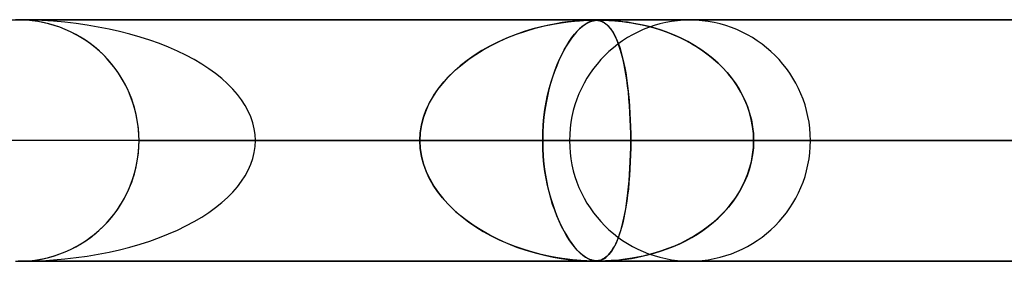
# Model space of a CAD drawing. Header units: millimetres. Extents: x -635 to 635, y -772 to 772.
# Tile 19 of 32: x 0 to 41, y 761 to 772. Entities that reach past the tile are written whole.
import ezdxf

# ---------------------------------------------------------------- set-up
doc = ezdxf.new("R2010")
doc.units = ezdxf.units.MM
doc.layers.add('HIDDEN', color=7, linetype='Continuous')
doc.layers.add('THICK', color=7, linetype='Continuous')

msp = doc.modelspace()

# ---------------------------------------------------------------- linework, layer by layer
at = {"layer": 'HIDDEN'}
for p, q in [((0.113, 771.489), (-0.113, 771.489)), ((0, 771.49), (474.699, 771.49)), ((474.699, 771.49), (0, 771.49)), ((0.341, 771.478), (0.113, 771.489)), ((454.892, 771.48), (0.316, 771.48)), ((0.571, 771.457), (0.341, 771.478)), ((0.802, 771.425), (0.571, 771.457)), ((1.034, 771.382), (0.802, 771.425)), ((1.264, 771.328), (1.034, 771.382)), ((22.153, 771.314), (22.483, 771.37)), ((22.526, 771.377), (22.267, 771.335)), ((22.483, 771.37), (22.779, 771.411)), ((22.752, 771.408), (22.526, 771.377)), ((22.954, 771.431), (22.752, 771.408)), ((22.779, 771.411), (23.036, 771.44)), ((23.138, 771.449), (22.954, 771.431)), ((23.036, 771.44), (23.251, 771.458)), ((23.301, 771.461), (23.138, 771.449)), ((23.251, 771.458), (23.418, 771.469)), ((23.442, 771.47), (23.301, 771.461)), ((23.418, 771.469), (23.545, 771.475)), ((23.557, 771.475), (23.442, 771.47)), ((23.492, 771.314), (23.589, 771.37)), ((23.602, 771.377), (23.526, 771.335)), ((23.545, 771.475), (23.641, 771.478)), ((23.649, 771.478), (23.557, 771.475)), ((23.589, 771.37), (23.677, 771.411)), ((23.669, 771.408), (23.602, 771.377)), ((23.641, 771.478), (23.72, 771.479)), ((23.724, 771.479), (23.649, 771.478)), ((23.731, 771.431), (23.669, 771.408)), ((23.677, 771.411), (23.757, 771.44)), ((23.72, 771.479), (23.788, 771.48)), ((23.788, 771.48), (23.724, 771.479)), ((23.79, 771.449), (23.731, 771.431)), ((23.757, 771.44), (23.828, 771.458)), ((23.843, 771.48), (23.788, 771.48)), ((23.846, 771.461), (23.79, 771.449)), ((23.796, 771.48), (23.853, 771.479)), ((23.828, 771.458), (23.891, 771.469)), ((23.893, 771.478), (23.843, 771.48)), ((23.9, 771.47), (23.846, 771.461)), ((23.853, 771.479), (23.903, 771.478)), ((23.891, 771.469), (23.946, 771.475)), ((23.94, 771.475), (23.893, 771.478)), ((23.952, 771.475), (23.9, 771.47)), ((23.903, 771.478), (23.953, 771.474)), ((23.987, 771.471), (23.94, 771.475)), ((23.946, 771.475), (23.997, 771.478)), ((24.002, 771.478), (23.952, 771.475)), ((23.953, 771.474), (24.002, 771.469)), ((24.036, 771.463), (23.987, 771.471)), ((23.997, 771.478), (24.051, 771.479)), ((24.053, 771.479), (24.002, 771.478)), ((24.002, 771.469), (24.048, 771.461)), ((24.085, 771.452), (24.036, 771.463)), ((24.048, 771.461), (24.093, 771.45)), ((24.051, 771.479), (24.11, 771.48)), ((24.11, 771.48), (24.053, 771.479)), ((24.135, 771.437), (24.085, 771.452)), ((24.093, 771.45), (24.136, 771.437)), ((24.11, 771.48), (24.176, 771.479)), ((24.173, 771.48), (24.11, 771.48)), ((24.184, 771.418), (24.135, 771.437)), ((24.136, 771.437), (24.183, 771.419)), ((24.245, 771.478), (24.173, 771.48)), ((24.176, 771.479), (24.251, 771.478)), ((24.183, 771.419), (24.232, 771.395)), ((24.235, 771.393), (24.184, 771.418)), ((24.232, 771.395), (24.285, 771.364)), ((24.288, 771.361), (24.235, 771.393)), ((24.331, 771.475), (24.245, 771.478)), ((24.251, 771.478), (24.344, 771.475)), ((24.285, 771.364), (24.34, 771.326)), ((24.344, 771.321), (24.288, 771.361)), ((24.436, 771.471), (24.331, 771.475)), ((24.344, 771.475), (24.457, 771.469)), ((24.564, 771.463), (24.436, 771.471)), ((24.457, 771.469), (24.583, 771.462)), ((24.711, 771.452), (24.564, 771.463)), ((24.583, 771.462), (24.718, 771.451)), ((24.872, 771.437), (24.711, 771.452)), ((24.718, 771.451), (24.861, 771.438)), ((24.861, 771.438), (25.022, 771.421)), ((25.046, 771.418), (24.872, 771.437)), ((25.022, 771.421), (25.202, 771.398)), ((25.232, 771.393), (25.046, 771.418)), ((25.202, 771.398), (25.4, 771.368)), ((25.435, 771.361), (25.232, 771.393)), ((25.4, 771.368), (25.614, 771.33)), ((25.653, 771.321), (25.435, 771.361)), ((1.493, 771.262), (1.264, 771.328)), ((1.719, 771.185), (1.493, 771.262)), ((1.941, 771.098), (1.719, 771.185)), ((2.159, 771), (1.941, 771.098)), ((2.371, 770.892), (2.159, 771)), ((20.957, 771.007), (20.585, 770.877)), ((20.643, 770.899), (21.021, 771.028)), ((21.321, 771.118), (20.957, 771.007)), ((21.021, 771.028), (21.41, 771.143)), ((21.662, 771.208), (21.321, 771.118)), ((21.41, 771.143), (21.794, 771.239)), ((21.978, 771.279), (21.662, 771.208)), ((21.794, 771.239), (22.153, 771.314)), ((22.267, 771.335), (21.978, 771.279)), ((23.139, 771.007), (23.027, 770.877)), ((23.044, 770.899), (23.158, 771.028)), ((23.248, 771.118), (23.139, 771.007)), ((23.158, 771.028), (23.274, 771.143)), ((23.348, 771.208), (23.248, 771.118)), ((23.274, 771.143), (23.387, 771.239)), ((23.441, 771.279), (23.348, 771.208)), ((23.387, 771.239), (23.492, 771.314)), ((23.526, 771.335), (23.441, 771.279)), ((24.34, 771.326), (24.397, 771.278)), ((24.401, 771.272), (24.344, 771.321)), ((24.397, 771.278), (24.456, 771.22)), ((24.461, 771.213), (24.401, 771.272)), ((24.456, 771.22), (24.516, 771.15)), ((24.521, 771.143), (24.461, 771.213)), ((24.516, 771.15), (24.577, 771.068)), ((24.582, 771.061), (24.521, 771.143)), ((24.577, 771.068), (24.639, 770.972)), ((24.643, 770.966), (24.582, 771.061)), ((24.639, 770.972), (24.699, 770.866)), ((24.705, 770.856), (24.643, 770.966)), ((25.614, 771.33), (25.843, 771.283)), ((25.884, 771.272), (25.653, 771.321)), ((25.843, 771.283), (26.085, 771.225)), ((26.128, 771.213), (25.884, 771.272)), ((26.085, 771.225), (26.339, 771.156)), ((26.381, 771.143), (26.128, 771.213)), ((26.339, 771.156), (26.603, 771.075)), ((26.643, 771.061), (26.381, 771.143)), ((26.603, 771.075), (26.874, 770.98)), ((26.912, 770.966), (26.643, 771.061)), ((26.874, 770.98), (27.141, 770.875)), ((27.184, 770.856), (26.912, 770.966)), ((2.578, 770.774), (2.371, 770.892)), ((2.777, 770.648), (2.578, 770.774)), ((2.97, 770.513), (2.777, 770.648)), ((19.871, 770.574), (19.53, 770.403)), ((19.587, 770.433), (19.925, 770.6)), ((20.223, 770.733), (19.871, 770.574)), ((19.925, 770.6), (20.277, 770.756)), ((20.585, 770.877), (20.223, 770.733)), ((20.277, 770.756), (20.643, 770.899)), ((22.807, 770.574), (22.699, 770.403)), ((22.717, 770.433), (22.824, 770.6)), ((22.916, 770.733), (22.807, 770.574)), ((22.824, 770.6), (22.933, 770.756)), ((23.027, 770.877), (22.916, 770.733)), ((22.933, 770.756), (23.044, 770.899)), ((24.699, 770.866), (24.757, 770.751)), ((24.766, 770.732), (24.705, 770.856)), ((24.757, 770.751), (24.812, 770.627)), ((24.826, 770.592), (24.766, 770.732)), ((24.812, 770.627), (24.864, 770.493)), ((24.884, 770.437), (24.826, 770.592)), ((27.141, 770.875), (27.401, 770.76)), ((27.46, 770.732), (27.184, 770.856)), ((27.401, 770.76), (27.654, 770.635)), ((27.737, 770.592), (27.46, 770.732)), ((27.654, 770.635), (27.899, 770.502)), ((28.009, 770.437), (27.737, 770.592)), ((3.154, 770.37), (2.97, 770.513)), ((3.329, 770.22), (3.154, 770.37)), ((3.495, 770.065), (3.329, 770.22)), ((19.203, 770.218), (18.889, 770.021)), ((18.955, 770.064), (19.263, 770.254)), ((19.53, 770.403), (19.203, 770.218)), ((19.263, 770.254), (19.587, 770.433)), ((22.595, 770.218), (22.494, 770.021)), ((22.515, 770.064), (22.615, 770.254)), ((22.699, 770.403), (22.595, 770.218)), ((22.615, 770.254), (22.717, 770.433)), ((24.864, 770.493), (24.914, 770.35)), ((24.939, 770.269), (24.884, 770.437)), ((24.914, 770.35), (24.961, 770.198)), ((24.992, 770.089), (24.939, 770.269)), ((24.961, 770.198), (25.006, 770.037)), ((27.899, 770.502), (28.135, 770.359)), ((28.272, 770.269), (28.009, 770.437)), ((28.135, 770.359), (28.363, 770.207)), ((28.525, 770.089), (28.272, 770.269)), ((28.363, 770.207), (28.582, 770.046)), ((3.653, 769.904), (3.495, 770.065)), ((3.806, 769.733), (3.653, 769.904)), ((3.952, 769.553), (3.806, 769.733)), ((18.591, 769.811), (18.309, 769.59)), ((18.381, 769.649), (18.662, 769.863)), ((18.889, 770.021), (18.591, 769.811)), ((18.662, 769.863), (18.955, 770.064)), ((22.396, 769.811), (22.303, 769.59)), ((22.327, 769.649), (22.42, 769.863)), ((22.494, 770.021), (22.396, 769.811)), ((22.42, 769.863), (22.515, 770.064)), ((25.042, 769.897), (24.992, 770.089)), ((25.006, 770.037), (25.049, 769.868)), ((25.088, 769.692), (25.042, 769.897)), ((25.049, 769.868), (25.089, 769.689)), ((28.768, 769.897), (28.525, 770.089)), ((28.582, 770.046), (28.792, 769.876)), ((28.998, 769.692), (28.768, 769.897)), ((28.792, 769.876), (28.992, 769.698)), ((4.091, 769.365), (3.952, 769.553)), ((4.222, 769.169), (4.091, 769.365)), ((18.044, 769.358), (17.798, 769.115)), ((17.86, 769.179), (18.113, 769.421)), ((18.309, 769.59), (18.044, 769.358)), ((18.113, 769.421), (18.381, 769.649)), ((22.214, 769.358), (22.13, 769.115)), ((22.151, 769.179), (22.237, 769.421)), ((22.303, 769.59), (22.214, 769.358)), ((22.237, 769.421), (22.327, 769.649)), ((25.132, 769.474), (25.088, 769.692)), ((25.089, 769.689), (25.127, 769.501)), ((25.127, 769.501), (25.163, 769.302)), ((25.172, 769.245), (25.132, 769.474)), ((28.992, 769.698), (29.183, 769.509)), ((29.216, 769.474), (28.998, 769.692)), ((29.183, 769.509), (29.364, 769.31)), ((29.42, 769.245), (29.216, 769.474)), ((4.344, 768.965), (4.222, 769.169)), ((4.457, 768.756), (4.344, 768.965)), ((17.407, 768.654), (17.624, 768.923)), ((17.798, 769.115), (17.572, 768.863)), ((17.624, 768.923), (17.86, 769.179)), ((21.996, 768.654), (22.071, 768.923)), ((22.13, 769.115), (22.053, 768.863)), ((22.071, 768.923), (22.151, 769.179)), ((25.163, 769.302), (25.196, 769.093)), ((25.209, 769.004), (25.172, 769.245)), ((25.196, 769.093), (25.227, 768.874)), ((25.242, 768.754), (25.209, 769.004)), ((29.364, 769.31), (29.536, 769.101)), ((29.609, 769.004), (29.42, 769.245)), ((29.536, 769.101), (29.696, 768.881)), ((29.781, 768.754), (29.609, 769.004)), ((4.56, 768.54), (4.457, 768.756)), ((4.653, 768.32), (4.56, 768.54)), ((17.368, 768.601), (17.185, 768.329)), ((17.213, 768.373), (17.407, 768.654)), ((17.572, 768.863), (17.368, 768.601)), ((21.982, 768.601), (21.919, 768.329)), ((21.928, 768.373), (21.996, 768.654)), ((22.053, 768.863), (21.982, 768.601)), ((25.227, 768.874), (25.255, 768.645)), ((25.272, 768.493), (25.242, 768.754)), ((25.255, 768.645), (25.281, 768.405)), ((29.696, 768.881), (29.845, 768.651)), ((29.936, 768.493), (29.781, 768.754)), ((29.845, 768.651), (29.98, 768.411)), ((4.735, 768.096), (4.653, 768.32)), ((4.806, 767.869), (4.735, 768.096)), ((17.185, 768.329), (17.026, 768.049)), ((17.042, 768.079), (17.213, 768.373)), ((21.919, 768.329), (21.863, 768.049)), ((21.869, 768.079), (21.928, 768.373)), ((25.298, 768.223), (25.272, 768.493)), ((25.281, 768.405), (25.304, 768.155)), ((25.32, 767.945), (25.298, 768.223)), ((25.304, 768.155), (25.323, 767.895)), ((30.072, 768.223), (29.936, 768.493)), ((29.98, 768.411), (30.101, 768.16)), ((30.19, 767.945), (30.072, 768.223)), ((30.101, 768.16), (30.207, 767.9)), ((4.866, 767.639), (4.806, 767.869)), ((16.891, 767.758), (16.782, 767.456)), ((16.783, 767.46), (16.898, 767.774)), ((17.026, 768.049), (16.891, 767.758)), ((16.898, 767.774), (17.042, 768.079)), ((21.777, 767.46), (21.818, 767.774)), ((21.815, 767.758), (21.777, 767.456)), ((21.863, 768.049), (21.815, 767.758)), ((21.818, 767.774), (21.869, 768.079)), ((25.338, 767.66), (25.32, 767.945)), ((25.323, 767.895), (25.34, 767.626)), ((30.287, 767.66), (30.19, 767.945)), ((30.207, 767.9), (30.296, 767.63)), ((4.915, 767.408), (4.866, 767.639)), ((4.953, 767.177), (4.915, 767.408)), ((16.7, 767.138), (16.783, 767.46)), ((16.782, 767.456), (16.701, 767.143)), ((21.747, 767.138), (21.777, 767.46)), ((21.777, 767.456), (21.748, 767.143)), ((25.352, 767.371), (25.338, 767.66)), ((25.34, 767.626), (25.353, 767.348)), ((25.362, 767.079), (25.352, 767.371)), ((25.353, 767.348), (25.363, 767.065)), ((30.363, 767.371), (30.287, 767.66)), ((30.296, 767.63), (30.367, 767.351)), ((30.417, 767.079), (30.363, 767.371)), ((30.367, 767.351), (30.419, 767.067)), ((4.979, 766.946), (4.953, 767.177)), ((4.995, 766.717), (4.979, 766.946)), ((16.701, 767.143), (16.65, 766.819)), ((16.65, 766.814), (16.7, 767.138)), ((21.748, 767.143), (21.729, 766.819)), ((21.729, 766.814), (21.747, 767.138)), ((25.368, 766.785), (25.362, 767.079)), ((25.363, 767.065), (25.368, 766.778)), ((30.45, 766.785), (30.417, 767.079)), ((30.419, 767.067), (30.45, 766.779)), ((5, 766.49), (4.995, 766.717)), ((4.995, 766.263), (5, 766.49)), ((5, 766.49), (49.472, 766.49)), ((40.847, 766.49), (5, 766.49)), ((49.472, 766.49), (5, 766.49)), ((5, 766.49), (40.847, 766.49)), ((5, 766.49), (73.479, 766.49)), ((64.873, 766.49), (5, 766.49)), ((73.479, 766.49), (5, 766.49)), ((5, 766.49), (64.873, 766.49)), ((5, 766.49), (97.458, 766.49)), ((88.859, 766.49), (5, 766.49)), ((97.458, 766.49), (5, 766.49)), ((5, 766.49), (88.859, 766.49)), ((5, 766.49), (121.426, 766.49)), ((112.83, 766.49), (5, 766.49)), ((121.426, 766.49), (5, 766.49)), ((5, 766.49), (112.83, 766.49)), ((5, 766.49), (145.388, 766.49)), ((136.794, 766.49), (5, 766.49)), ((145.388, 766.49), (5, 766.49)), ((5, 766.49), (136.794, 766.49)), ((5, 766.49), (169.347, 766.49)), ((160.754, 766.49), (5, 766.49)), ((169.347, 766.49), (5, 766.49)), ((5, 766.49), (160.754, 766.49)), ((5, 766.49), (193.304, 766.49)), ((184.711, 766.49), (5, 766.49)), ((193.304, 766.49), (5, 766.49)), ((5, 766.49), (184.711, 766.49)), ((5, 766.49), (217.259, 766.49)), ((208.667, 766.49), (5, 766.49)), ((217.259, 766.49), (5, 766.49)), ((5, 766.49), (208.667, 766.49)), ((5, 766.49), (241.213, 766.49)), ((232.622, 766.49), (5, 766.49)), ((241.213, 766.49), (5, 766.49)), ((5, 766.49), (232.622, 766.49)), ((5, 766.49), (265.167, 766.49)), ((256.576, 766.49), (5, 766.49)), ((265.167, 766.49), (5, 766.49)), ((5, 766.49), (256.576, 766.49)), ((5, 766.49), (289.12, 766.49)), ((280.529, 766.49), (5, 766.49)), ((289.12, 766.49), (5, 766.49)), ((5, 766.49), (280.529, 766.49)), ((5, 766.49), (313.072, 766.49)), ((304.481, 766.49), (5, 766.49)), ((313.072, 766.49), (5, 766.49)), ((5, 766.49), (304.481, 766.49)), ((5, 766.49), (337.025, 766.49)), ((328.434, 766.49), (5, 766.49)), ((337.025, 766.49), (5, 766.49)), ((5, 766.49), (328.434, 766.49)), ((5, 766.49), (360.977, 766.49)), ((352.386, 766.49), (5, 766.49)), ((360.977, 766.49), (5, 766.49)), ((5, 766.49), (352.386, 766.49)), ((5, 766.49), (384.928, 766.49)), ((376.338, 766.49), (5, 766.49)), ((384.928, 766.49), (5, 766.49)), ((5, 766.49), (376.338, 766.49)), ((5, 766.49), (408.88, 766.49)), ((400.289, 766.49), (5, 766.49)), ((408.88, 766.49), (5, 766.49)), ((5, 766.49), (400.289, 766.49)), ((5, 766.49), (432.831, 766.49)), ((424.241, 766.49), (5, 766.49)), ((432.831, 766.49), (5, 766.49)), ((5, 766.49), (424.241, 766.49)), ((5, 766.49), (456.783, 766.49)), ((448.192, 766.49), (5, 766.49)), ((456.783, 766.49), (5, 766.49)), ((5, 766.49), (448.192, 766.49)), ((5, 766.49), (25.37, 766.49)), ((16.633, 766.49), (5, 766.49)), ((25.37, 766.49), (5, 766.49)), ((5, 766.49), (16.633, 766.49)), ((5, 766.49), (16.633, 766.49)), ((5, 766.49), (5, 766.49)), ((5, 766.49), (5, 766.49)), ((5, 766.49), (5, 766.49)), ((5, 766.49), (5, 766.49)), ((5, 766.49), (5, 766.49)), ((5, 766.49), (5, 766.49)), ((5, 766.49), (5, 766.49)), ((5, 766.49), (5, 766.49)), ((5, 766.49), (5, 766.49)), ((5, 766.49), (5, 766.49)), ((5, 766.49), (5, 766.49)), ((5, 766.49), (5, 766.49)), ((5, 766.49), (5, 766.49)), ((5, 766.49), (5, 766.49)), ((5, 766.49), (5, 766.49)), ((5, 766.49), (5, 766.49)), ((5, 766.49), (5, 766.49)), ((5, 766.49), (5, 766.49)), ((5, 766.49), (5, 766.49)), ((5, 766.49), (5, 766.49)), ((5, 766.49), (5, 766.49)), ((5, 766.49), (5, 766.49)), ((5, 766.49), (5, 766.49)), ((5, 766.49), (5, 766.49)), ((5, 766.49), (5, 766.49)), ((5, 766.49), (5, 766.49)), ((5, 766.49), (5, 766.49)), ((5, 766.49), (5, 766.49)), ((5, 766.49), (5, 766.49)), ((5, 766.49), (5, 766.49)), ((5, 766.49), (5, 766.49)), ((5, 766.49), (5, 766.49)), ((5, 766.49), (5, 766.49)), ((5, 766.49), (5, 766.49)), ((5, 766.49), (5, 766.49)), ((5, 766.49), (5, 766.49)), ((5, 766.49), (5, 766.49)), ((5, 766.49), (5, 766.49)), ((5, 766.49), (5, 766.49)), ((5, 766.49), (5, 766.49)), ((16.633, 766.49), (5, 766.49)), ((21.723, 766.49), (9.822, 766.49)), ((9.822, 766.49), (21.723, 766.49)), ((16.65, 766.819), (16.633, 766.49)), ((16.633, 766.49), (16.65, 766.814)), ((16.65, 766.161), (16.633, 766.49)), ((16.633, 766.49), (16.65, 766.166)), ((21.729, 766.819), (21.723, 766.49)), ((21.723, 766.49), (21.729, 766.814)), ((21.723, 766.49), (21.729, 766.166)), ((22.835, 766.49), (21.723, 766.49)), ((21.73, 766.158), (21.723, 766.49)), ((21.723, 766.49), (22.835, 766.49)), ((25.37, 766.49), (25.368, 766.785)), ((25.368, 766.778), (25.37, 766.49)), ((25.37, 766.49), (25.368, 766.195)), ((25.368, 766.201), (25.37, 766.49)), ((25.37, 766.49), (40.847, 766.49)), ((40.847, 766.49), (25.37, 766.49)), ((30.461, 766.49), (30.45, 766.785)), ((30.45, 766.779), (30.461, 766.49)), ((30.45, 766.201), (30.461, 766.49)), ((30.461, 766.49), (30.45, 766.195)), ((30.461, 766.49), (32.815, 766.49)), ((32.815, 766.49), (30.461, 766.49)), ((45.937, 766.49), (30.461, 766.49)), ((30.461, 766.49), (45.937, 766.49)), ((4.979, 766.034), (4.995, 766.263)), ((16.65, 766.166), (16.7, 765.842)), ((16.701, 765.837), (16.65, 766.161)), ((21.729, 766.166), (21.747, 765.842)), ((21.748, 765.832), (21.73, 766.158)), ((25.368, 766.195), (25.362, 765.901)), ((25.363, 765.913), (25.368, 766.201)), ((30.45, 766.195), (30.417, 765.901)), ((30.419, 765.913), (30.45, 766.201)), ((4.915, 765.572), (4.953, 765.803)), ((4.953, 765.803), (4.979, 766.034)), ((16.7, 765.842), (16.783, 765.52)), ((16.782, 765.524), (16.701, 765.837)), ((21.747, 765.842), (21.777, 765.52)), ((21.777, 765.517), (21.748, 765.832)), ((25.362, 765.901), (25.352, 765.609)), ((25.353, 765.629), (25.363, 765.913)), ((30.417, 765.901), (30.363, 765.609)), ((30.367, 765.629), (30.419, 765.913)), ((4.806, 765.111), (4.866, 765.341)), ((4.866, 765.341), (4.915, 765.572)), ((16.891, 765.222), (16.782, 765.524)), ((16.783, 765.52), (16.898, 765.206)), ((21.777, 765.52), (21.818, 765.206)), ((21.817, 765.212), (21.777, 765.517)), ((25.338, 765.32), (25.32, 765.035)), ((25.323, 765.08), (25.34, 765.35)), ((25.352, 765.609), (25.338, 765.32)), ((25.34, 765.35), (25.353, 765.629)), ((30.287, 765.32), (30.19, 765.035)), ((30.207, 765.08), (30.296, 765.35)), ((30.363, 765.609), (30.287, 765.32)), ((30.296, 765.35), (30.367, 765.629)), ((4.653, 764.66), (4.735, 764.884)), ((4.735, 764.884), (4.806, 765.111)), ((17.026, 764.931), (16.891, 765.222)), ((16.898, 765.206), (17.042, 764.901)), ((17.185, 764.651), (17.026, 764.931)), ((17.042, 764.901), (17.213, 764.607)), ((21.865, 764.919), (21.817, 765.212)), ((21.818, 765.206), (21.869, 764.901)), ((21.922, 764.637), (21.865, 764.919)), ((21.869, 764.901), (21.928, 764.607)), ((25.32, 765.035), (25.298, 764.757)), ((25.303, 764.82), (25.323, 765.08)), ((30.19, 765.035), (30.072, 764.757)), ((30.101, 764.82), (30.207, 765.08)), ((4.457, 764.224), (4.56, 764.44)), ((4.56, 764.44), (4.653, 764.66)), ((17.368, 764.379), (17.185, 764.651)), ((17.213, 764.607), (17.407, 764.326)), ((21.986, 764.364), (21.922, 764.637)), ((21.928, 764.607), (21.996, 764.326)), ((25.272, 764.487), (25.242, 764.226)), ((25.254, 764.329), (25.28, 764.569)), ((25.298, 764.757), (25.272, 764.487)), ((25.28, 764.569), (25.303, 764.82)), ((29.936, 764.487), (29.781, 764.226)), ((29.845, 764.329), (29.98, 764.569)), ((30.072, 764.757), (29.936, 764.487)), ((29.98, 764.569), (30.101, 764.82)), ((4.222, 763.811), (4.344, 764.015)), ((4.344, 764.015), (4.457, 764.224)), ((17.572, 764.117), (17.368, 764.379)), ((17.407, 764.326), (17.624, 764.057)), ((17.798, 763.865), (17.572, 764.117)), ((17.624, 764.057), (17.86, 763.801)), ((22.058, 764.1), (21.986, 764.364)), ((21.996, 764.326), (22.071, 764.057)), ((22.136, 763.846), (22.058, 764.1)), ((22.071, 764.057), (22.151, 763.801)), ((25.195, 763.879), (25.226, 764.099)), ((25.242, 764.226), (25.209, 763.976)), ((25.226, 764.099), (25.254, 764.329)), ((29.536, 763.879), (29.696, 764.099)), ((29.781, 764.226), (29.609, 763.976)), ((29.696, 764.099), (29.845, 764.329)), ((3.952, 763.427), (4.091, 763.615)), ((4.091, 763.615), (4.222, 763.811)), ((18.044, 763.622), (17.798, 763.865)), ((17.86, 763.801), (18.113, 763.559)), ((18.309, 763.39), (18.044, 763.622)), ((22.221, 763.603), (22.136, 763.846)), ((22.151, 763.801), (22.237, 763.559)), ((22.311, 763.37), (22.221, 763.603)), ((25.125, 763.471), (25.161, 763.67)), ((25.172, 763.735), (25.132, 763.506)), ((25.161, 763.67), (25.195, 763.879)), ((25.209, 763.976), (25.172, 763.735)), ((29.183, 763.471), (29.364, 763.67)), ((29.42, 763.735), (29.216, 763.506)), ((29.364, 763.67), (29.536, 763.879)), ((29.609, 763.976), (29.42, 763.735)), ((3.653, 763.076), (3.806, 763.247)), ((3.806, 763.247), (3.952, 763.427)), ((18.113, 763.559), (18.381, 763.331)), ((18.591, 763.169), (18.309, 763.39)), ((18.381, 763.331), (18.662, 763.117)), ((22.237, 763.559), (22.327, 763.331)), ((22.405, 763.148), (22.311, 763.37)), ((22.327, 763.331), (22.42, 763.117)), ((25.088, 763.288), (25.042, 763.083)), ((25.047, 763.104), (25.087, 763.282)), ((25.087, 763.282), (25.125, 763.471)), ((25.132, 763.506), (25.088, 763.288)), ((28.998, 763.288), (28.768, 763.083)), ((28.792, 763.104), (28.992, 763.282)), ((28.992, 763.282), (29.183, 763.471)), ((29.216, 763.506), (28.998, 763.288)), ((3.329, 762.76), (3.495, 762.915)), ((3.495, 762.915), (3.653, 763.076)), ((18.889, 762.959), (18.591, 763.169)), ((18.662, 763.117), (18.955, 762.916)), ((19.203, 762.762), (18.889, 762.959)), ((18.955, 762.916), (19.263, 762.726)), ((22.504, 762.938), (22.405, 763.148)), ((22.42, 763.117), (22.515, 762.916)), ((22.607, 762.74), (22.504, 762.938)), ((22.515, 762.916), (22.615, 762.726)), ((24.992, 762.891), (24.939, 762.711)), ((24.959, 762.773), (25.004, 762.934)), ((25.042, 763.083), (24.992, 762.891)), ((25.004, 762.934), (25.047, 763.104)), ((28.525, 762.891), (28.272, 762.711)), ((28.363, 762.773), (28.582, 762.934)), ((28.768, 763.083), (28.525, 762.891)), ((28.582, 762.934), (28.792, 763.104)), ((2.777, 762.332), (2.97, 762.468)), ((2.97, 762.468), (3.154, 762.61)), ((3.154, 762.61), (3.329, 762.76)), ((19.53, 762.577), (19.203, 762.762)), ((19.263, 762.726), (19.587, 762.547)), ((19.871, 762.406), (19.53, 762.577)), ((19.587, 762.547), (19.925, 762.38)), ((20.223, 762.247), (19.871, 762.406)), ((19.925, 762.38), (20.277, 762.224)), ((22.712, 762.556), (22.607, 762.74)), ((22.615, 762.726), (22.717, 762.547)), ((22.821, 762.384), (22.712, 762.556)), ((22.717, 762.547), (22.824, 762.38)), ((22.931, 762.227), (22.821, 762.384)), ((22.824, 762.38), (22.933, 762.224)), ((24.826, 762.388), (24.766, 762.248)), ((24.808, 762.345), (24.861, 762.478)), ((24.884, 762.543), (24.826, 762.388)), ((24.861, 762.478), (24.911, 762.621)), ((24.939, 762.711), (24.884, 762.543)), ((24.911, 762.621), (24.959, 762.773)), ((27.737, 762.388), (27.46, 762.248)), ((27.654, 762.345), (27.899, 762.478)), ((28.009, 762.543), (27.737, 762.388)), ((27.899, 762.478), (28.135, 762.621)), ((28.272, 762.711), (28.009, 762.543)), ((28.135, 762.621), (28.363, 762.773)), ((1.941, 761.882), (2.159, 761.98)), ((2.159, 761.98), (2.371, 762.088)), ((2.371, 762.088), (2.578, 762.206)), ((2.578, 762.206), (2.777, 762.332)), ((20.585, 762.103), (20.223, 762.247)), ((20.277, 762.224), (20.643, 762.081)), ((20.957, 761.973), (20.585, 762.103)), ((20.643, 762.081), (21.021, 761.952)), ((21.321, 761.862), (20.957, 761.973)), ((23.043, 762.083), (22.931, 762.227)), ((22.933, 762.224), (23.044, 762.081)), ((23.157, 761.954), (23.043, 762.083)), ((23.044, 762.081), (23.158, 761.952)), ((24.572, 761.905), (24.635, 762)), ((24.643, 762.014), (24.582, 761.919)), ((24.635, 762), (24.695, 762.105)), ((24.705, 762.124), (24.643, 762.014)), ((24.695, 762.105), (24.753, 762.22)), ((24.766, 762.248), (24.705, 762.124)), ((24.753, 762.22), (24.808, 762.345)), ((26.603, 761.905), (26.874, 762)), ((26.912, 762.014), (26.643, 761.919)), ((26.874, 762), (27.141, 762.105)), ((27.184, 762.124), (26.912, 762.014)), ((27.141, 762.105), (27.401, 762.22)), ((27.46, 762.248), (27.184, 762.124)), ((27.401, 762.22), (27.654, 762.345)), ((0.802, 761.555), (1.034, 761.598)), ((1.034, 761.598), (1.264, 761.653)), ((1.264, 761.653), (1.493, 761.718)), ((1.493, 761.718), (1.719, 761.795)), ((1.719, 761.795), (1.941, 761.882)), ((21.021, 761.952), (21.41, 761.837)), ((21.662, 761.772), (21.321, 761.862)), ((21.41, 761.837), (21.794, 761.741)), ((21.978, 761.701), (21.662, 761.772)), ((21.794, 761.741), (22.153, 761.666)), ((22.267, 761.645), (21.978, 761.701)), ((22.153, 761.666), (22.483, 761.61)), ((22.526, 761.603), (22.267, 761.645)), ((22.483, 761.61), (22.779, 761.569)), ((22.752, 761.572), (22.526, 761.603)), ((22.954, 761.549), (22.752, 761.572)), ((22.779, 761.569), (23.036, 761.54)), ((23.265, 761.846), (23.157, 761.954)), ((23.158, 761.952), (23.274, 761.837)), ((23.365, 761.759), (23.265, 761.846)), ((23.274, 761.837), (23.387, 761.741)), ((23.457, 761.69), (23.365, 761.759)), ((23.387, 761.741), (23.492, 761.666)), ((23.541, 761.636), (23.457, 761.69)), ((23.492, 761.666), (23.589, 761.61)), ((23.616, 761.596), (23.541, 761.636)), ((23.589, 761.61), (23.677, 761.569)), ((23.682, 761.567), (23.616, 761.596)), ((23.677, 761.569), (23.757, 761.54)), ((23.744, 761.545), (23.682, 761.567)), ((24.184, 761.562), (24.135, 761.543)), ((24.178, 761.559), (24.227, 761.582)), ((24.235, 761.587), (24.184, 761.562)), ((24.227, 761.582), (24.279, 761.612)), ((24.288, 761.619), (24.235, 761.587)), ((24.279, 761.612), (24.334, 761.65)), ((24.344, 761.659), (24.288, 761.619)), ((24.334, 761.65), (24.391, 761.697)), ((24.401, 761.708), (24.344, 761.659)), ((24.391, 761.697), (24.45, 761.755)), ((24.461, 761.767), (24.401, 761.708)), ((24.45, 761.755), (24.511, 761.823)), ((24.521, 761.837), (24.461, 761.767)), ((24.511, 761.823), (24.572, 761.905)), ((24.582, 761.919), (24.521, 761.837)), ((25.046, 761.562), (24.872, 761.543)), ((25.022, 761.559), (25.202, 761.582)), ((25.232, 761.587), (25.046, 761.562)), ((25.202, 761.582), (25.4, 761.612)), ((25.435, 761.619), (25.232, 761.587)), ((25.4, 761.612), (25.614, 761.65)), ((25.653, 761.659), (25.435, 761.619)), ((25.614, 761.65), (25.843, 761.697)), ((25.884, 761.708), (25.653, 761.659)), ((25.843, 761.697), (26.085, 761.755)), ((26.128, 761.767), (25.884, 761.708)), ((26.085, 761.755), (26.339, 761.823)), ((26.381, 761.837), (26.128, 761.767)), ((26.339, 761.823), (26.603, 761.905)), ((26.643, 761.919), (26.381, 761.837)), ((-0.113, 761.491), (0.113, 761.491)), ((474.699, 761.49), (0, 761.49)), ((0, 761.49), (474.699, 761.49)), ((0.113, 761.491), (0.341, 761.502)), ((0.316, 761.5), (47.739, 761.5)), ((0.316, 761.5), (71.689, 761.5)), ((0.316, 761.5), (95.639, 761.5)), ((0.316, 761.5), (119.59, 761.5)), ((0.316, 761.5), (143.54, 761.5)), ((0.316, 761.5), (167.49, 761.5)), ((0.316, 761.5), (191.44, 761.5)), ((0.316, 761.5), (215.39, 761.5)), ((0.316, 761.5), (239.34, 761.5)), ((0.316, 761.5), (263.291, 761.5)), ((0.316, 761.5), (287.241, 761.5)), ((0.316, 761.5), (311.191, 761.5)), ((0.316, 761.5), (335.141, 761.5)), ((0.316, 761.5), (359.091, 761.5)), ((0.316, 761.5), (383.041, 761.5)), ((0.316, 761.5), (406.991, 761.5)), ((0.316, 761.5), (430.942, 761.5)), ((0.316, 761.5), (454.892, 761.5)), ((0.316, 761.5), (23.788, 761.5)), ((0.329, 761.5), (454.892, 761.5)), ((0.341, 761.502), (0.571, 761.523)), ((0.571, 761.523), (0.802, 761.555)), ((23.138, 761.531), (22.954, 761.549)), ((23.036, 761.54), (23.251, 761.522)), ((23.301, 761.519), (23.138, 761.531)), ((23.251, 761.522), (23.418, 761.511)), ((23.442, 761.51), (23.301, 761.519)), ((23.418, 761.511), (23.545, 761.505)), ((23.557, 761.505), (23.442, 761.51)), ((23.545, 761.505), (23.641, 761.502)), ((23.649, 761.502), (23.557, 761.505)), ((23.641, 761.502), (23.72, 761.501)), ((23.724, 761.5), (23.649, 761.502)), ((23.72, 761.501), (23.788, 761.5)), ((23.788, 761.5), (23.724, 761.5)), ((23.802, 761.528), (23.744, 761.545)), ((23.757, 761.54), (23.828, 761.522)), ((23.788, 761.5), (23.846, 761.501)), ((23.843, 761.5), (23.788, 761.5)), ((23.859, 761.517), (23.802, 761.528)), ((23.828, 761.522), (23.891, 761.511)), ((23.893, 761.502), (23.843, 761.5)), ((23.846, 761.501), (23.897, 761.502)), ((23.913, 761.509), (23.859, 761.517)), ((23.891, 761.511), (23.946, 761.505)), ((23.94, 761.505), (23.893, 761.502)), ((23.897, 761.502), (23.947, 761.505)), ((23.964, 761.504), (23.913, 761.509)), ((23.987, 761.509), (23.94, 761.505)), ((23.946, 761.505), (23.997, 761.502)), ((23.947, 761.505), (23.996, 761.511)), ((24.014, 761.502), (23.964, 761.504)), ((24.036, 761.517), (23.987, 761.509)), ((23.996, 761.511), (24.043, 761.518)), ((23.997, 761.502), (24.051, 761.501)), ((24.068, 761.5), (24.014, 761.502)), ((24.085, 761.528), (24.036, 761.517)), ((24.043, 761.518), (24.088, 761.529)), ((24.051, 761.501), (24.11, 761.5)), ((24.135, 761.543), (24.085, 761.528)), ((24.088, 761.529), (24.131, 761.542)), ((24.108, 761.5), (24.107, 761.5)), ((24.109, 761.5), (24.108, 761.5)), ((24.108, 761.5), (24.108, 761.5)), ((24.11, 761.5), (24.109, 761.5)), ((24.109, 761.5), (24.109, 761.5)), ((24.109, 761.5), (24.109, 761.5)), ((24.11, 761.5), (24.176, 761.501)), ((24.173, 761.5), (24.11, 761.5)), ((24.131, 761.542), (24.178, 761.559)), ((24.245, 761.502), (24.173, 761.5)), ((24.176, 761.501), (24.251, 761.502)), ((24.331, 761.505), (24.245, 761.502)), ((24.251, 761.502), (24.344, 761.505)), ((24.436, 761.509), (24.331, 761.505)), ((24.344, 761.505), (24.457, 761.511)), ((24.564, 761.517), (24.436, 761.509)), ((24.457, 761.511), (24.583, 761.518)), ((24.711, 761.528), (24.564, 761.517)), ((24.583, 761.518), (24.718, 761.529)), ((24.872, 761.543), (24.711, 761.528)), ((24.718, 761.529), (24.861, 761.542)), ((24.861, 761.542), (25.022, 761.559))]:
    msp.add_line(p, q, dxfattribs=at)
for start, end in [(0, 180), (180, 0)]:
    msp.add_arc((27.825, 766.49), 4.99, start, end, dxfattribs=at)
for major_axis, ratio, start_param, end_param in [((5, 0), 1, 0, 1.570796), ((-9.822, 0), 0.509041, -3.141593, -1.570796), ((-9.822, 0), 0.509041, 1.570796, 3.141593), ((5, 0), 1, -1.570796, 0)]:
    msp.add_ellipse((0, 766.49), major_axis=major_axis, ratio=ratio, start_param=start_param, end_param=end_param, dxfattribs=at)
at = {"layer": 'THICK'}
for p, q in [((-606.5, 771.5), (606.5, 771.5)), ((606.5, 766.5), (-606.5, 766.5))]:
    msp.add_line(p, q, dxfattribs=at)

doc.saveas('drawing.dxf')
